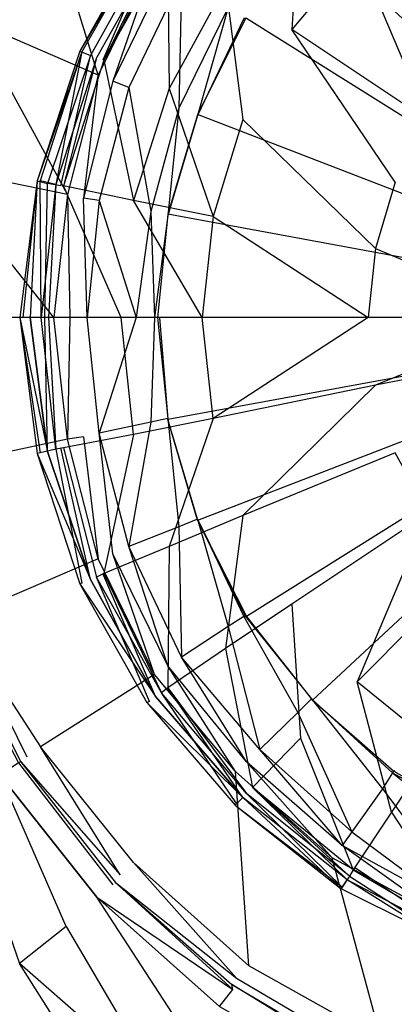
# Model space of a CAD drawing. Extents: x 0 to 1.6, y -1 to 0.
# Tile 6 of 18: x 0.7427 to 0.7732, y -0.5559 to -0.4758. Entities that reach past the tile are written whole.
import ezdxf

# ---------------------------------------------------------------- set-up
doc = ezdxf.new("R2010")
doc.units = 0
doc.layers.add('L0_ABLAUF_INF_0___REPLACEMTFORE', color=7, linetype='CONTINUOUS')
doc.layers.add('L1_WANNE_0_N_623245____REPLACEM', color=7, linetype='CONTINUOUS')

msp = doc.modelspace()

# ---------------------------------------------------------------- linework, layer by layer
at = {"layer": 'L0_ABLAUF_INF_0___REPLACEMTFORE', "color": 8}
for points, invisible_edges in [([(0.779588, -0.47975, 0.027162), (0.776588, -0.46515, 0.026207), (0.770188, -0.47035, 0.026313), (0.779588, -0.47975, 0.027162)], 14), ([(0.764888, -0.47665, 0.026313), (0.765588, -0.46575, 0.025676), (0.759488, -0.47305, 0.025676), (0.764888, -0.47665, 0.026313)], 13), ([(0.765588, -0.46575, 0.025676), (0.764888, -0.47665, 0.026313), (0.770188, -0.47035, 0.026313), (0.765588, -0.46575, 0.025676)], 14), ([(0.753089, -0.46875, 0.023024), (0.753788, -0.46925, 0.021751), (0.747636, -0.478393, 0.023024), (0.753089, -0.46875, 0.023024)], 14), ([(0.753089, -0.46875, 0.023024), (0.747636, -0.478393, 0.023024), (0.753288, -0.46885, 0.024297), (0.753089, -0.46875, 0.023024)], 14), ([(0.753288, -0.46885, 0.024297), (0.747636, -0.478393, 0.023024), (0.747788, -0.47845, 0.024297), (0.753288, -0.46885, 0.024297)], 14), ([(0.753288, -0.46885, 0.024297), (0.747788, -0.47845, 0.024297), (0.748988, -0.47895, 0.02504), (0.753288, -0.46885, 0.024297)], 14), ([(0.754288, -0.46955, 0.02504), (0.753288, -0.46885, 0.024297), (0.748988, -0.47895, 0.02504), (0.754288, -0.46955, 0.02504)], 14), ([(0.753788, -0.46925, 0.021751), (0.748488, -0.47875, 0.021751), (0.747636, -0.478393, 0.023024), (0.753788, -0.46925, 0.021751)], 14), ([(0.753788, -0.46925, 0.021751), (0.749488, -0.47915, 0.021963), (0.748488, -0.47875, 0.021751), (0.753788, -0.46925, 0.021751)], 14), ([(0.749588, -0.47915, 0.025146), (0.754288, -0.46955, 0.02504), (0.748988, -0.47895, 0.02504), (0.749588, -0.47915, 0.025146)], 13), ([(0.754788, -0.46995, 0.021963), (0.749488, -0.47915, 0.021963), (0.753788, -0.46925, 0.021751), (0.754788, -0.46995, 0.021963)], 14), ([(0.754288, -0.46955, 0.02504), (0.749588, -0.47915, 0.025146), (0.754788, -0.46985, 0.025146), (0.754288, -0.46955, 0.02504)], 14), ([(0.754888, -0.48145, 0.025676), (0.754788, -0.46985, 0.025146), (0.749588, -0.47915, 0.025146), (0.754888, -0.48145, 0.025676)], 13), ([(0.754788, -0.46985, 0.025146), (0.754888, -0.48145, 0.025676), (0.759488, -0.47305, 0.025676), (0.754788, -0.46985, 0.025146)], 14), ([(0.775988, -0.48405, 0.027162), (0.770188, -0.47035, 0.026313), (0.764888, -0.47665, 0.026313), (0.775988, -0.48405, 0.027162)], 13), ([(0.770188, -0.47035, 0.026313), (0.775988, -0.48405, 0.027162), (0.779588, -0.47975, 0.027162), (0.770188, -0.47035, 0.026313)], 14), ([(0.760888, -0.48395, 0.026313), (0.759488, -0.47305, 0.025676), (0.754888, -0.48145, 0.025676), (0.760888, -0.48395, 0.026313)], 13), ([(0.759488, -0.47305, 0.025676), (0.760888, -0.48395, 0.026313), (0.764888, -0.47665, 0.026313), (0.759488, -0.47305, 0.025676)], 14), ([(0.773288, -0.48905, 0.027268), (0.764888, -0.47665, 0.026313), (0.760888, -0.48395, 0.026313), (0.773288, -0.48905, 0.027268)], 14), ([(0.775988, -0.48405, 0.027162), (0.764888, -0.47665, 0.026313), (0.773288, -0.48905, 0.027268), (0.775988, -0.48405, 0.027162)], 14), ([(0.747636, -0.478393, 0.023024), (0.748488, -0.47875, 0.021751), (0.744153, -0.488944, 0.023024), (0.747636, -0.478393, 0.023024)], 14), ([(0.747636, -0.478393, 0.023024), (0.744153, -0.488944, 0.023024), (0.747788, -0.47845, 0.024297), (0.747636, -0.478393, 0.023024)], 14), ([(0.747788, -0.47845, 0.024297), (0.744153, -0.488944, 0.023024), (0.744388, -0.48895, 0.024297), (0.747788, -0.47845, 0.024297)], 14), ([(0.745688, -0.48925, 0.02504), (0.747788, -0.47845, 0.024297), (0.744388, -0.48895, 0.024297), (0.745688, -0.48925, 0.02504)], 13), ([(0.747788, -0.47845, 0.024297), (0.745688, -0.48925, 0.02504), (0.748988, -0.47895, 0.02504), (0.747788, -0.47845, 0.024297)], 14), ([(0.748488, -0.47875, 0.021751), (0.744988, -0.48915, 0.021751), (0.744153, -0.488944, 0.023024), (0.748488, -0.47875, 0.021751)], 14), ([(0.748488, -0.47875, 0.021751), (0.746088, -0.48935, 0.021963), (0.744988, -0.48915, 0.021751), (0.748488, -0.47875, 0.021751)], 13), ([(0.746288, -0.48935, 0.025146), (0.748988, -0.47895, 0.02504), (0.745688, -0.48925, 0.02504), (0.746288, -0.48935, 0.025146)], 13), ([(0.746088, -0.48935, 0.021963), (0.748488, -0.47875, 0.021751), (0.749488, -0.47915, 0.021963), (0.746088, -0.48935, 0.021963)], 14), ([(0.748988, -0.47895, 0.02504), (0.746288, -0.48935, 0.025146), (0.749588, -0.47915, 0.025146), (0.748988, -0.47895, 0.02504)], 14), ([(0.751988, -0.49055, 0.025676), (0.749588, -0.47915, 0.025146), (0.746288, -0.48935, 0.025146), (0.751988, -0.49055, 0.025676)], 13), ([(0.749588, -0.47915, 0.025146), (0.751988, -0.49055, 0.025676), (0.754888, -0.48145, 0.025676), (0.749588, -0.47915, 0.025146)], 14), ([(0.758488, -0.49185, 0.026313), (0.754888, -0.48145, 0.025676), (0.751988, -0.49055, 0.025676), (0.758488, -0.49185, 0.026313)], 13), ([(0.754888, -0.48145, 0.025676), (0.758488, -0.49185, 0.026313), (0.760888, -0.48395, 0.026313), (0.754888, -0.48145, 0.025676)], 14), ([(0.771688, -0.49445, 0.027268), (0.760888, -0.48395, 0.026313), (0.758488, -0.49185, 0.026313), (0.771688, -0.49445, 0.027268)], 13), ([(0.760888, -0.48395, 0.026313), (0.771688, -0.49445, 0.027268), (0.773288, -0.48905, 0.027268), (0.760888, -0.48395, 0.026313)], 14), ([(0.744153, -0.488944, 0.023024), (0.743588, -0.50005, 0.021751), (0.742739, -0.50005, 0.023078), (0.744153, -0.488944, 0.023024)], 14), ([(0.742988, -0.50005, 0.024403), (0.744153, -0.488944, 0.023024), (0.742739, -0.50005, 0.023078), (0.742988, -0.50005, 0.024403)], 13), ([(0.744153, -0.488944, 0.023024), (0.742988, -0.50005, 0.024403), (0.744388, -0.48895, 0.024297), (0.744153, -0.488944, 0.023024)], 14), ([(0.744488, -0.50005, 0.02504), (0.744388, -0.48895, 0.024297), (0.742988, -0.50005, 0.024403), (0.744488, -0.50005, 0.02504)], 14), ([(0.744153, -0.488944, 0.023024), (0.744988, -0.48915, 0.021751), (0.743588, -0.50005, 0.021751), (0.744153, -0.488944, 0.023024)], 14), ([(0.744988, -0.48915, 0.021751), (0.744788, -0.50005, 0.021963), (0.743588, -0.50005, 0.021751), (0.744988, -0.48915, 0.021751)], 13), ([(0.745688, -0.48925, 0.02504), (0.744388, -0.48895, 0.024297), (0.744488, -0.50005, 0.02504), (0.745688, -0.48925, 0.02504)], 14), ([(0.745088, -0.50005, 0.025146), (0.745688, -0.48925, 0.02504), (0.744488, -0.50005, 0.02504), (0.745088, -0.50005, 0.025146)], 13), ([(0.744788, -0.50005, 0.021963), (0.744988, -0.48915, 0.021751), (0.746088, -0.48935, 0.021963), (0.744788, -0.50005, 0.021963)], 14), ([(0.745688, -0.48925, 0.02504), (0.745088, -0.50005, 0.025146), (0.746288, -0.48935, 0.025146), (0.745688, -0.48925, 0.02504)], 14), ([(0.750988, -0.50005, 0.025782), (0.746288, -0.48935, 0.025146), (0.745088, -0.50005, 0.025146), (0.750988, -0.50005, 0.025782)], 14), ([(0.751988, -0.49055, 0.025676), (0.746288, -0.48935, 0.025146), (0.750988, -0.50005, 0.025782), (0.751988, -0.49055, 0.025676)], 14), ([(0.785389, -0.49715, 0.027798), (0.773288, -0.48905, 0.027268), (0.771688, -0.49445, 0.027268), (0.785389, -0.49715, 0.027798)], 13), ([(0.757588, -0.50005, 0.026313), (0.751988, -0.49055, 0.025676), (0.750988, -0.50005, 0.025782), (0.757588, -0.50005, 0.026313)], 14), ([(0.758488, -0.49185, 0.026313), (0.751988, -0.49055, 0.025676), (0.757588, -0.50005, 0.026313), (0.758488, -0.49185, 0.026313)], 14), ([(0.771088, -0.50005, 0.027268), (0.758488, -0.49185, 0.026313), (0.757588, -0.50005, 0.026313), (0.771088, -0.50005, 0.027268)], 13), ([(0.758488, -0.49185, 0.026313), (0.771088, -0.50005, 0.027268), (0.771688, -0.49445, 0.027268), (0.758488, -0.49185, 0.026313)], 14), ([(0.785189, -0.50005, 0.027798), (0.771688, -0.49445, 0.027268), (0.771088, -0.50005, 0.027268), (0.785189, -0.50005, 0.027798)], 13), ([(0.771688, -0.49445, 0.027268), (0.785189, -0.50005, 0.027798), (0.785389, -0.49715, 0.027798), (0.771688, -0.49445, 0.027268)], 14), ([(0.742739, -0.50005, 0.023078), (0.744988, -0.51095, 0.021751), (0.744153, -0.511106, 0.023024), (0.742739, -0.50005, 0.023078)], 14), ([(0.743588, -0.50005, 0.021751), (0.744988, -0.51095, 0.021751), (0.742739, -0.50005, 0.023078), (0.743588, -0.50005, 0.021751)], 14), ([(0.744388, -0.51105, 0.024297), (0.742739, -0.50005, 0.023078), (0.744153, -0.511106, 0.023024), (0.744388, -0.51105, 0.024297)], 13), ([(0.742739, -0.50005, 0.023078), (0.744388, -0.51105, 0.024297), (0.742988, -0.50005, 0.024403), (0.742739, -0.50005, 0.023078)], 14), ([(0.744488, -0.50005, 0.02504), (0.742988, -0.50005, 0.024403), (0.744388, -0.51105, 0.024297), (0.744488, -0.50005, 0.02504)], 14), ([(0.744788, -0.50005, 0.021963), (0.744988, -0.51095, 0.021751), (0.743588, -0.50005, 0.021751), (0.744788, -0.50005, 0.021963)], 13), ([(0.745688, -0.51075, 0.02504), (0.744488, -0.50005, 0.02504), (0.744388, -0.51105, 0.024297), (0.745688, -0.51075, 0.02504)], 14), ([(0.745688, -0.51075, 0.02504), (0.745088, -0.50005, 0.025146), (0.744488, -0.50005, 0.02504), (0.745688, -0.51075, 0.02504)], 13), ([(0.744988, -0.51095, 0.021751), (0.744788, -0.50005, 0.021963), (0.746088, -0.51065, 0.021963), (0.744988, -0.51095, 0.021751)], 14), ([(0.750988, -0.50005, 0.025782), (0.745088, -0.50005, 0.025146), (0.746288, -0.51065, 0.025146), (0.750988, -0.50005, 0.025782)], 14), ([(0.745088, -0.50005, 0.025146), (0.745688, -0.51075, 0.02504), (0.746288, -0.51065, 0.025146), (0.745088, -0.50005, 0.025146)], 14), ([(0.751988, -0.50955, 0.025676), (0.750988, -0.50005, 0.025782), (0.746288, -0.51065, 0.025146), (0.751988, -0.50955, 0.025676)], 14), ([(0.757588, -0.50005, 0.026313), (0.750988, -0.50005, 0.025782), (0.751988, -0.50955, 0.025676), (0.757588, -0.50005, 0.026313)], 14), ([(0.758488, -0.50825, 0.026313), (0.757588, -0.50005, 0.026313), (0.751988, -0.50955, 0.025676), (0.758488, -0.50825, 0.026313)], 14), ([(0.758488, -0.50825, 0.026313), (0.771088, -0.50005, 0.027268), (0.757588, -0.50005, 0.026313), (0.758488, -0.50825, 0.026313)], 13), ([(0.771088, -0.50005, 0.027268), (0.758488, -0.50825, 0.026313), (0.771688, -0.50555, 0.027268), (0.771088, -0.50005, 0.027268)], 14), ([(0.771688, -0.50555, 0.027268), (0.785189, -0.50005, 0.027798), (0.771088, -0.50005, 0.027268), (0.771688, -0.50555, 0.027268)], 13), ([(0.785189, -0.50005, 0.027798), (0.771688, -0.50555, 0.027268), (0.785389, -0.50285, 0.027798), (0.785189, -0.50005, 0.027798)], 14), ([(0.773288, -0.51105, 0.027268), (0.785389, -0.50285, 0.027798), (0.771688, -0.50555, 0.027268), (0.773288, -0.51105, 0.027268)], 13), ([(0.760888, -0.51615, 0.026313), (0.771688, -0.50555, 0.027268), (0.758488, -0.50825, 0.026313), (0.760888, -0.51615, 0.026313)], 13), ([(0.771688, -0.50555, 0.027268), (0.760888, -0.51615, 0.026313), (0.773288, -0.51105, 0.027268), (0.771688, -0.50555, 0.027268)], 14), ([(0.754888, -0.51865, 0.025676), (0.758488, -0.50825, 0.026313), (0.751988, -0.50955, 0.025676), (0.754888, -0.51865, 0.025676)], 13), ([(0.758488, -0.50825, 0.026313), (0.754888, -0.51865, 0.025676), (0.760888, -0.51615, 0.026313), (0.758488, -0.50825, 0.026313)], 14), ([(0.749588, -0.52085, 0.025146), (0.751988, -0.50955, 0.025676), (0.746288, -0.51065, 0.025146), (0.749588, -0.52085, 0.025146)], 13), ([(0.751988, -0.50955, 0.025676), (0.749588, -0.52085, 0.025146), (0.754888, -0.51865, 0.025676), (0.751988, -0.50955, 0.025676)], 14), ([(0.744988, -0.51095, 0.021751), (0.748488, -0.52135, 0.021751), (0.744153, -0.511106, 0.023024), (0.744988, -0.51095, 0.021751)], 14), ([(0.744388, -0.51105, 0.024297), (0.744153, -0.511106, 0.023024), (0.747788, -0.52165, 0.024297), (0.744388, -0.51105, 0.024297)], 14), ([(0.744153, -0.511106, 0.023024), (0.748488, -0.52135, 0.021751), (0.747636, -0.521708, 0.023024), (0.744153, -0.511106, 0.023024)], 14), ([(0.744153, -0.511106, 0.023024), (0.747636, -0.521708, 0.023024), (0.747788, -0.52165, 0.024297), (0.744153, -0.511106, 0.023024)], 14), ([(0.747788, -0.52165, 0.024297), (0.745688, -0.51075, 0.02504), (0.744388, -0.51105, 0.024297), (0.747788, -0.52165, 0.024297)], 13), ([(0.746088, -0.51065, 0.021963), (0.748488, -0.52135, 0.021751), (0.744988, -0.51095, 0.021751), (0.746088, -0.51065, 0.021963)], 13), ([(0.748988, -0.52115, 0.02504), (0.746288, -0.51065, 0.025146), (0.745688, -0.51075, 0.02504), (0.748988, -0.52115, 0.02504)], 13), ([(0.745688, -0.51075, 0.02504), (0.747788, -0.52165, 0.024297), (0.748988, -0.52115, 0.02504), (0.745688, -0.51075, 0.02504)], 14), ([(0.748488, -0.52135, 0.021751), (0.746088, -0.51065, 0.021963), (0.749488, -0.52085, 0.021963), (0.748488, -0.52135, 0.021751)], 14), ([(0.746288, -0.51065, 0.025146), (0.748988, -0.52115, 0.02504), (0.749588, -0.52085, 0.025146), (0.746288, -0.51065, 0.025146)], 14), ([(0.773288, -0.51105, 0.027268), (0.760888, -0.51615, 0.026313), (0.764888, -0.52335, 0.026313), (0.773288, -0.51105, 0.027268)], 14), ([(0.775988, -0.51595, 0.027162), (0.773288, -0.51105, 0.027268), (0.764888, -0.52335, 0.026313), (0.775988, -0.51595, 0.027162)], 14), ([(0.770188, -0.52965, 0.026313), (0.775988, -0.51595, 0.027162), (0.764888, -0.52335, 0.026313), (0.770188, -0.52965, 0.026313)], 13), ([(0.775988, -0.51595, 0.027162), (0.770188, -0.52965, 0.026313), (0.779588, -0.52025, 0.027162), (0.775988, -0.51595, 0.027162)], 14), ([(0.759488, -0.52695, 0.025676), (0.760888, -0.51615, 0.026313), (0.754888, -0.51865, 0.025676), (0.759488, -0.52695, 0.025676)], 13), ([(0.760888, -0.51615, 0.026313), (0.759488, -0.52695, 0.025676), (0.764888, -0.52335, 0.026313), (0.760888, -0.51615, 0.026313)], 14), ([(0.754788, -0.53015, 0.025146), (0.754888, -0.51865, 0.025676), (0.749588, -0.52085, 0.025146), (0.754788, -0.53015, 0.025146)], 13), ([(0.754888, -0.51865, 0.025676), (0.754788, -0.53015, 0.025146), (0.759488, -0.52695, 0.025676), (0.754888, -0.51865, 0.025676)], 14), ([(0.749488, -0.52085, 0.021963), (0.753788, -0.53085, 0.021751), (0.748488, -0.52135, 0.021751), (0.749488, -0.52085, 0.021963)], 13), ([(0.754288, -0.53055, 0.02504), (0.749588, -0.52085, 0.025146), (0.748988, -0.52115, 0.02504), (0.754288, -0.53055, 0.02504)], 13), ([(0.753788, -0.53085, 0.021751), (0.749488, -0.52085, 0.021963), (0.754788, -0.53015, 0.021963), (0.753788, -0.53085, 0.021751)], 14), ([(0.749588, -0.52085, 0.025146), (0.754288, -0.53055, 0.02504), (0.754788, -0.53015, 0.025146), (0.749588, -0.52085, 0.025146)], 14), ([(0.779588, -0.52025, 0.027162), (0.770188, -0.52965, 0.026313), (0.776588, -0.53485, 0.026207), (0.779588, -0.52025, 0.027162)], 14), ([(0.748488, -0.52135, 0.021751), (0.753788, -0.53085, 0.021751), (0.747636, -0.521708, 0.023024), (0.748488, -0.52135, 0.021751)], 14), ([(0.747788, -0.52165, 0.024297), (0.747636, -0.521708, 0.023024), (0.753288, -0.53125, 0.024297), (0.747788, -0.52165, 0.024297)], 14), ([(0.747636, -0.521708, 0.023024), (0.753788, -0.53085, 0.021751), (0.753089, -0.53135, 0.023024), (0.747636, -0.521708, 0.023024)], 14), ([(0.747636, -0.521708, 0.023024), (0.753089, -0.53135, 0.023024), (0.753288, -0.53125, 0.024297), (0.747636, -0.521708, 0.023024)], 14), ([(0.753288, -0.53125, 0.024297), (0.748988, -0.52115, 0.02504), (0.747788, -0.52165, 0.024297), (0.753288, -0.53125, 0.024297)], 14), ([(0.754288, -0.53055, 0.02504), (0.748988, -0.52115, 0.02504), (0.753288, -0.53125, 0.024297), (0.754288, -0.53055, 0.02504)], 14), ([(0.765588, -0.53425, 0.025676), (0.764888, -0.52335, 0.026313), (0.759488, -0.52695, 0.025676), (0.765588, -0.53425, 0.025676)], 13), ([(0.764888, -0.52335, 0.026313), (0.765588, -0.53425, 0.025676), (0.770188, -0.52965, 0.026313), (0.764888, -0.52335, 0.026313)], 14), ([(0.761688, -0.53825, 0.025146), (0.759488, -0.52695, 0.025676), (0.754788, -0.53015, 0.025146), (0.761688, -0.53825, 0.025146)], 13), ([(0.759488, -0.52695, 0.025676), (0.761688, -0.53825, 0.025146), (0.765588, -0.53425, 0.025676), (0.759488, -0.52695, 0.025676)], 14), ([(0.772988, -0.54025, 0.025676), (0.770188, -0.52965, 0.026313), (0.765588, -0.53425, 0.025676), (0.772988, -0.54025, 0.025676)], 14), ([(0.776588, -0.53485, 0.026207), (0.770188, -0.52965, 0.026313), (0.772988, -0.54025, 0.025676), (0.776588, -0.53485, 0.026207)], 14), ([(0.754788, -0.53015, 0.021963), (0.760888, -0.53905, 0.021751), (0.753788, -0.53085, 0.021751), (0.754788, -0.53015, 0.021963)], 13), ([(0.761188, -0.53875, 0.02504), (0.754788, -0.53015, 0.025146), (0.754288, -0.53055, 0.02504), (0.761188, -0.53875, 0.02504)], 13), ([(0.760888, -0.53905, 0.021751), (0.754788, -0.53015, 0.021963), (0.761688, -0.53825, 0.021963), (0.760888, -0.53905, 0.021751)], 14), ([(0.754788, -0.53015, 0.025146), (0.761188, -0.53875, 0.02504), (0.761688, -0.53825, 0.025146), (0.754788, -0.53015, 0.025146)], 14), ([(0.753788, -0.53085, 0.021751), (0.760888, -0.53905, 0.021751), (0.753089, -0.53135, 0.023024), (0.753788, -0.53085, 0.021751)], 14), ([(0.753288, -0.53125, 0.024297), (0.753089, -0.53135, 0.023024), (0.760388, -0.53955, 0.024297), (0.753288, -0.53125, 0.024297)], 14), ([(0.760388, -0.53955, 0.024297), (0.754288, -0.53055, 0.02504), (0.753288, -0.53125, 0.024297), (0.760388, -0.53955, 0.024297)], 14), ([(0.761188, -0.53875, 0.02504), (0.754288, -0.53055, 0.02504), (0.760388, -0.53955, 0.024297), (0.761188, -0.53875, 0.02504)], 14), ([(0.753089, -0.53135, 0.023024), (0.760888, -0.53905, 0.021751), (0.760258, -0.53968, 0.023024), (0.753089, -0.53135, 0.023024)], 14), ([(0.753089, -0.53135, 0.023024), (0.760258, -0.53968, 0.023024), (0.760388, -0.53955, 0.024297), (0.753089, -0.53135, 0.023024)], 14), ([(0.769888, -0.54495, 0.025146), (0.765588, -0.53425, 0.025676), (0.761688, -0.53825, 0.025146), (0.769888, -0.54495, 0.025146)], 13), ([(0.765588, -0.53425, 0.025676), (0.769888, -0.54495, 0.025146), (0.772988, -0.54025, 0.025676), (0.765588, -0.53425, 0.025676)], 14), ([(0.781388, -0.54465, 0.025676), (0.776588, -0.53485, 0.026207), (0.772988, -0.54025, 0.025676), (0.781388, -0.54465, 0.025676)], 13), ([(0.761688, -0.53825, 0.021963), (0.769388, -0.54575, 0.021751), (0.760888, -0.53905, 0.021751), (0.761688, -0.53825, 0.021963)], 13), ([(0.769588, -0.54545, 0.02504), (0.761688, -0.53825, 0.025146), (0.761188, -0.53875, 0.02504), (0.769588, -0.54545, 0.02504)], 14), ([(0.769388, -0.54575, 0.021751), (0.761688, -0.53825, 0.021963), (0.769988, -0.54475, 0.021963), (0.769388, -0.54575, 0.021751)], 14), ([(0.769888, -0.54495, 0.025146), (0.761688, -0.53825, 0.025146), (0.769588, -0.54545, 0.02504), (0.769888, -0.54495, 0.025146)], 14), ([(0.760258, -0.53968, 0.023024), (0.760888, -0.53905, 0.021751), (0.76889, -0.546495, 0.02297), (0.760258, -0.53968, 0.023024)], 14), ([(0.768988, -0.54635, 0.024191), (0.761188, -0.53875, 0.02504), (0.760388, -0.53955, 0.024297), (0.768988, -0.54635, 0.024191)], 14), ([(0.76889, -0.546495, 0.02297), (0.760888, -0.53905, 0.021751), (0.769388, -0.54575, 0.021751), (0.76889, -0.546495, 0.02297)], 14), ([(0.769588, -0.54545, 0.02504), (0.761188, -0.53875, 0.02504), (0.768988, -0.54635, 0.024191), (0.769588, -0.54545, 0.02504)], 14), ([(0.760258, -0.53968, 0.023024), (0.768988, -0.54635, 0.024191), (0.760388, -0.53955, 0.024297), (0.760258, -0.53968, 0.023024)], 14), ([(0.768988, -0.54635, 0.024191), (0.760258, -0.53968, 0.023024), (0.76889, -0.546495, 0.02297), (0.768988, -0.54635, 0.024191)], 13), ([(0.779288, -0.54985, 0.025146), (0.772988, -0.54025, 0.025676), (0.769888, -0.54495, 0.025146), (0.779288, -0.54985, 0.025146)], 13), ([(0.772988, -0.54025, 0.025676), (0.779288, -0.54985, 0.025146), (0.781388, -0.54465, 0.025676), (0.772988, -0.54025, 0.025676)], 14), ([(0.769988, -0.54475, 0.021963), (0.778888, -0.55075, 0.021751), (0.769388, -0.54575, 0.021751), (0.769988, -0.54475, 0.021963)], 13), ([(0.778888, -0.55075, 0.021751), (0.769988, -0.54475, 0.021963), (0.779388, -0.54965, 0.021963), (0.778888, -0.55075, 0.021751)], 14), ([(0.778688, -0.55135, 0.024191), (0.769588, -0.54545, 0.02504), (0.768988, -0.54635, 0.024191), (0.778688, -0.55135, 0.024191)], 13), ([(0.779088, -0.55035, 0.02504), (0.769888, -0.54495, 0.025146), (0.769588, -0.54545, 0.02504), (0.779088, -0.55035, 0.02504)], 13), ([(0.769588, -0.54545, 0.02504), (0.778688, -0.55135, 0.024191), (0.779088, -0.55035, 0.02504), (0.769588, -0.54545, 0.02504)], 14), ([(0.769888, -0.54495, 0.025146), (0.779088, -0.55035, 0.02504), (0.779288, -0.54985, 0.025146), (0.769888, -0.54495, 0.025146)], 14), ([(0.76889, -0.546495, 0.02297), (0.769388, -0.54575, 0.021751), (0.778584, -0.551544, 0.02297), (0.76889, -0.546495, 0.02297)], 14), ([(0.768988, -0.54635, 0.024191), (0.76889, -0.546495, 0.02297), (0.778688, -0.55135, 0.024191), (0.768988, -0.54635, 0.024191)], 14), ([(0.778688, -0.55135, 0.024191), (0.76889, -0.546495, 0.02297), (0.778584, -0.551544, 0.02297), (0.778688, -0.55135, 0.024191)], 14), ([(0.778584, -0.551544, 0.02297), (0.769388, -0.54575, 0.021751), (0.778888, -0.55075, 0.021751), (0.778584, -0.551544, 0.02297)], 14)]:
    msp.add_3dface(points, dxfattribs=dict(at, invisible_edges=invisible_edges))
at = {"layer": 'L1_WANNE_0_N_623245____REPLACEM', "color": 8}
for points, invisible_edges in [([(0.682167, -0.676368), (0.682159, -0.323679), (0.8, -0.287934), (0.682167, -0.676368)], 15), ([(0.682167, -0.676368), (0.8, -0.287934), (0.8, -0.712109), (0.682167, -0.676368)], 15), ([(0.8, -0.500031, 0.005836), (0.773264, -0.463146, 0.005836), (0.766577, -0.468947, 0.005836), (0.8, -0.500031, 0.005836)], 14), ([(0.744421, -0.465047, 0.016764), (0.737734, -0.475348, 0.018249), (0.738932, -0.475948, 0.016658), (0.744421, -0.465047, 0.016764)], 13), ([(0.749112, -0.480348, 0.008382), (0.744421, -0.465047, 0.016764), (0.738932, -0.475948, 0.016658), (0.749112, -0.480348, 0.008382)], 14), ([(0.753703, -0.471047, 0.008488), (0.744421, -0.465047, 0.016764), (0.749112, -0.480348, 0.008382), (0.753703, -0.471047, 0.008488)], 14), ([(0.8, -0.500031, 0.005836), (0.766577, -0.468947, 0.005836), (0.761188, -0.475748, 0.005836), (0.8, -0.500031, 0.005836)], 14), ([(0.750309, -0.480848, 0.007745), (0.753703, -0.471047, 0.008488), (0.749112, -0.480348, 0.008382), (0.750309, -0.480848, 0.007745)], 13), ([(0.753703, -0.471047, 0.008488), (0.750309, -0.480848, 0.007745), (0.7548, -0.471647, 0.007851), (0.753703, -0.471047, 0.008488)], 14), ([(0.7548, -0.471647, 0.007851), (0.750309, -0.480848, 0.007745), (0.751607, -0.481348, 0.007427), (0.7548, -0.471647, 0.007851)], 14), ([(0.755898, -0.472447, 0.007427), (0.7548, -0.471647, 0.007851), (0.751607, -0.481348, 0.007427), (0.755898, -0.472447, 0.007427)], 14), ([(0.755699, -0.483048, 0.007427), (0.755898, -0.472447, 0.007427), (0.751607, -0.481348, 0.007427), (0.755699, -0.483048, 0.007427)], 13), ([(0.755898, -0.472447, 0.007427), (0.755699, -0.483048, 0.007427), (0.759691, -0.474847, 0.007427), (0.755898, -0.472447, 0.007427)], 14), ([(0.757196, -0.483648, 0.007427), (0.759691, -0.474847, 0.007427), (0.755699, -0.483048, 0.007427), (0.757196, -0.483648, 0.007427)], 13), ([(0.759691, -0.474847, 0.007427), (0.757196, -0.483648, 0.007427), (0.760988, -0.475748, 0.007427), (0.759691, -0.474847, 0.007427)], 14), ([(0.746617, -0.490049, 0.008276), (0.738932, -0.475948, 0.016658), (0.735838, -0.487849, 0.016446), (0.746617, -0.490049, 0.008276)], 14), ([(0.749112, -0.480348, 0.008382), (0.738932, -0.475948, 0.016658), (0.746617, -0.490049, 0.008276), (0.749112, -0.480348, 0.008382)], 14), ([(0.760988, -0.475748, 0.007427), (0.757196, -0.483648, 0.007427), (0.757196, -0.483586, 0.006434), (0.760988, -0.475748, 0.007427)], 14), ([(0.761113, -0.475748, 0.006434), (0.760988, -0.475748, 0.007427), (0.757196, -0.483586, 0.006434), (0.761113, -0.475748, 0.006434)], 14), ([(0.761113, -0.475748, 0.006434), (0.757196, -0.483586, 0.006434), (0.757196, -0.483548, 0.005836), (0.761113, -0.475748, 0.006434)], 14), ([(0.761188, -0.475748, 0.005836), (0.761113, -0.475748, 0.006434), (0.757196, -0.483548, 0.005836), (0.761188, -0.475748, 0.005836)], 14), ([(0.8, -0.500031, 0.005836), (0.761188, -0.475748, 0.005836), (0.757196, -0.483548, 0.005836), (0.8, -0.500031, 0.005836)], 14), ([(0.747914, -0.490349, 0.007639), (0.749112, -0.480348, 0.008382), (0.746617, -0.490049, 0.008276), (0.747914, -0.490349, 0.007639)], 13), ([(0.749112, -0.480348, 0.008382), (0.747914, -0.490349, 0.007639), (0.750309, -0.480848, 0.007745), (0.749112, -0.480348, 0.008382)], 14), ([(0.750309, -0.480848, 0.007745), (0.747914, -0.490349, 0.007639), (0.749212, -0.490549, 0.007427), (0.750309, -0.480848, 0.007745)], 14), ([(0.751607, -0.481348, 0.007427), (0.750309, -0.480848, 0.007745), (0.749212, -0.490549, 0.007427), (0.751607, -0.481348, 0.007427)], 14), ([(0.753403, -0.491449, 0.007427), (0.751607, -0.481348, 0.007427), (0.749212, -0.490549, 0.007427), (0.753403, -0.491449, 0.007427)], 13), ([(0.751607, -0.481348, 0.007427), (0.753403, -0.491449, 0.007427), (0.755699, -0.483048, 0.007427), (0.751607, -0.481348, 0.007427)], 14), ([(0.7548, -0.491749, 0.007427), (0.755699, -0.483048, 0.007427), (0.753403, -0.491449, 0.007427), (0.7548, -0.491749, 0.007427)], 13), ([(0.755699, -0.483048, 0.007427), (0.7548, -0.491749, 0.007427), (0.757196, -0.483648, 0.007427), (0.755699, -0.483048, 0.007427)], 14), ([(0.757196, -0.483586, 0.006434), (0.7548, -0.491649, 0.005836), (0.757196, -0.483548, 0.005836), (0.757196, -0.483586, 0.006434)], 14), ([(0.8, -0.500031, 0.005836), (0.757196, -0.483548, 0.005836), (0.7548, -0.491649, 0.005836), (0.8, -0.500031, 0.005836)], 14), ([(0.7548, -0.491649, 0.005836), (0.757196, -0.483586, 0.006434), (0.7548, -0.491687, 0.006434), (0.7548, -0.491649, 0.005836)], 13), ([(0.757196, -0.483648, 0.007427), (0.7548, -0.491687, 0.006434), (0.757196, -0.483586, 0.006434), (0.757196, -0.483648, 0.007427)], 14), ([(0.7548, -0.491687, 0.006434), (0.757196, -0.483648, 0.007427), (0.7548, -0.491749, 0.007427), (0.7548, -0.491687, 0.006434)], 13), ([(0.745519, -0.50005, 0.008382), (0.735838, -0.487849, 0.016446), (0.734441, -0.50005, 0.016552), (0.745519, -0.50005, 0.008382)], 14), ([(0.746617, -0.490049, 0.008276), (0.735838, -0.487849, 0.016446), (0.745519, -0.50005, 0.008382), (0.746617, -0.490049, 0.008276)], 14), ([(0.746816, -0.50005, 0.007745), (0.746617, -0.490049, 0.008276), (0.745519, -0.50005, 0.008382), (0.746816, -0.50005, 0.007745)], 13), ([(0.746617, -0.490049, 0.008276), (0.746816, -0.50005, 0.007745), (0.747914, -0.490349, 0.007639), (0.746617, -0.490049, 0.008276)], 14), ([(0.748214, -0.50005, 0.007427), (0.747914, -0.490349, 0.007639), (0.746816, -0.50005, 0.007745), (0.748214, -0.50005, 0.007427)], 14), ([(0.749212, -0.490549, 0.007427), (0.747914, -0.490349, 0.007639), (0.748214, -0.50005, 0.007427), (0.749212, -0.490549, 0.007427)], 14), ([(0.752206, -0.50005, 0.007427), (0.749212, -0.490549, 0.007427), (0.748214, -0.50005, 0.007427), (0.752206, -0.50005, 0.007427)], 13), ([(0.749212, -0.490549, 0.007427), (0.752206, -0.50005, 0.007427), (0.753403, -0.491449, 0.007427), (0.749212, -0.490549, 0.007427)], 14), ([(0.753703, -0.50005, 0.007427), (0.753403, -0.491449, 0.007427), (0.752206, -0.50005, 0.007427), (0.753703, -0.50005, 0.007427)], 13), ([(0.753403, -0.491449, 0.007427), (0.753703, -0.50005, 0.007427), (0.7548, -0.491749, 0.007427), (0.753403, -0.491449, 0.007427)], 14), ([(0.7548, -0.491749, 0.007427), (0.753703, -0.50005, 0.007427), (0.753952, -0.50005, 0.006434), (0.7548, -0.491749, 0.007427)], 14), ([(0.7548, -0.491687, 0.006434), (0.7548, -0.491749, 0.007427), (0.753952, -0.50005, 0.006434), (0.7548, -0.491687, 0.006434)], 14), ([(0.7548, -0.491687, 0.006434), (0.753952, -0.50005, 0.006434), (0.754102, -0.50005, 0.005836), (0.7548, -0.491687, 0.006434)], 14), ([(0.7548, -0.491649, 0.005836), (0.7548, -0.491687, 0.006434), (0.754102, -0.50005, 0.005836), (0.7548, -0.491649, 0.005836)], 14), ([(0.8, -0.500031, 0.005836), (0.7548, -0.491649, 0.005836), (0.754102, -0.50005, 0.005836), (0.8, -0.500031, 0.005836)], 14), ([(0.745519, -0.50005, 0.008382), (0.734441, -0.50005, 0.016552), (0.735838, -0.512251, 0.016446), (0.745519, -0.50005, 0.008382)], 14), ([(0.746617, -0.509951, 0.008276), (0.745519, -0.50005, 0.008382), (0.735838, -0.512251, 0.016446), (0.746617, -0.509951, 0.008276)], 14), ([(0.746617, -0.509951, 0.008276), (0.746816, -0.50005, 0.007745), (0.745519, -0.50005, 0.008382), (0.746617, -0.509951, 0.008276)], 13), ([(0.746816, -0.50005, 0.007745), (0.746617, -0.509951, 0.008276), (0.747914, -0.509751, 0.007639), (0.746816, -0.50005, 0.007745)], 14), ([(0.748214, -0.50005, 0.007427), (0.746816, -0.50005, 0.007745), (0.747914, -0.509751, 0.007639), (0.748214, -0.50005, 0.007427)], 14), ([(0.749212, -0.509451, 0.007427), (0.748214, -0.50005, 0.007427), (0.747914, -0.509751, 0.007639), (0.749212, -0.509451, 0.007427)], 14), ([(0.749212, -0.509451, 0.007427), (0.752206, -0.50005, 0.007427), (0.748214, -0.50005, 0.007427), (0.749212, -0.509451, 0.007427)], 13), ([(0.752206, -0.50005, 0.007427), (0.749212, -0.509451, 0.007427), (0.753403, -0.508551, 0.007427), (0.752206, -0.50005, 0.007427)], 14), ([(0.753403, -0.508551, 0.007427), (0.753703, -0.50005, 0.007427), (0.752206, -0.50005, 0.007427), (0.753403, -0.508551, 0.007427)], 13), ([(0.753703, -0.50005, 0.007427), (0.753403, -0.508551, 0.007427), (0.7548, -0.508251, 0.007427), (0.753703, -0.50005, 0.007427)], 14), ([(0.753952, -0.50005, 0.006434), (0.753703, -0.50005, 0.007427), (0.7548, -0.508251, 0.007427), (0.753952, -0.50005, 0.006434)], 14), ([(0.753952, -0.50005, 0.006434), (0.7548, -0.508251, 0.007427), (0.7548, -0.508313, 0.006434), (0.753952, -0.50005, 0.006434)], 14), ([(0.754102, -0.50005, 0.005836), (0.753952, -0.50005, 0.006434), (0.7548, -0.508313, 0.006434), (0.754102, -0.50005, 0.005836)], 14), ([(0.8, -0.500031, 0.005836), (0.754102, -0.50005, 0.005836), (0.7548, -0.508351, 0.005836), (0.8, -0.500031, 0.005836)], 14), ([(0.754102, -0.50005, 0.005836), (0.7548, -0.508313, 0.006434), (0.7548, -0.508351, 0.005836), (0.754102, -0.50005, 0.005836)], 14), ([(0.8, -0.500031, 0.005836), (0.7548, -0.508351, 0.005836), (0.757196, -0.516552, 0.005836), (0.8, -0.500031, 0.005836)], 14), ([(0.8, -0.500031, 0.005836), (0.757196, -0.516552, 0.005836), (0.761188, -0.524352, 0.005836), (0.8, -0.500031, 0.005836)], 14), ([(0.8, -0.500031, 0.005836), (0.761188, -0.524352, 0.005836), (0.766577, -0.531153, 0.005836), (0.8, -0.500031, 0.005836)], 14), ([(0.8, -0.500031, 0.005836), (0.766577, -0.531153, 0.005836), (0.773264, -0.536854, 0.005836), (0.8, -0.500031, 0.005836)], 14), ([(0.751607, -0.518652, 0.007427), (0.753403, -0.508551, 0.007427), (0.749212, -0.509451, 0.007427), (0.751607, -0.518652, 0.007427)], 13), ([(0.753403, -0.508551, 0.007427), (0.751607, -0.518652, 0.007427), (0.755699, -0.517052, 0.007427), (0.753403, -0.508551, 0.007427)], 14), ([(0.755699, -0.517052, 0.007427), (0.7548, -0.508251, 0.007427), (0.753403, -0.508551, 0.007427), (0.755699, -0.517052, 0.007427)], 13), ([(0.7548, -0.508251, 0.007427), (0.755699, -0.517052, 0.007427), (0.757196, -0.516452, 0.007427), (0.7548, -0.508251, 0.007427)], 14), ([(0.757196, -0.516452, 0.007427), (0.7548, -0.508313, 0.006434), (0.7548, -0.508251, 0.007427), (0.757196, -0.516452, 0.007427)], 14), ([(0.757196, -0.516514, 0.006434), (0.7548, -0.508351, 0.005836), (0.7548, -0.508313, 0.006434), (0.757196, -0.516514, 0.006434)], 14), ([(0.7548, -0.508313, 0.006434), (0.757196, -0.516452, 0.007427), (0.757196, -0.516514, 0.006434), (0.7548, -0.508313, 0.006434)], 13), ([(0.7548, -0.508351, 0.005836), (0.757196, -0.516514, 0.006434), (0.757196, -0.516552, 0.005836), (0.7548, -0.508351, 0.005836)], 13), ([(0.750309, -0.519252, 0.007745), (0.749212, -0.509451, 0.007427), (0.747914, -0.509751, 0.007639), (0.750309, -0.519252, 0.007745)], 14), ([(0.751607, -0.518652, 0.007427), (0.749212, -0.509451, 0.007427), (0.750309, -0.519252, 0.007745), (0.751607, -0.518652, 0.007427)], 14), ([(0.746617, -0.509951, 0.008276), (0.735838, -0.512251, 0.016446), (0.738932, -0.524052, 0.016658), (0.746617, -0.509951, 0.008276)], 14), ([(0.749112, -0.519652, 0.008382), (0.746617, -0.509951, 0.008276), (0.738932, -0.524052, 0.016658), (0.749112, -0.519652, 0.008382)], 14), ([(0.749112, -0.519652, 0.008382), (0.747914, -0.509751, 0.007639), (0.746617, -0.509951, 0.008276), (0.749112, -0.519652, 0.008382)], 13), ([(0.747914, -0.509751, 0.007639), (0.749112, -0.519652, 0.008382), (0.750309, -0.519252, 0.007745), (0.747914, -0.509751, 0.007639)], 14), ([(0.759691, -0.525153, 0.007427), (0.757196, -0.516452, 0.007427), (0.755699, -0.517052, 0.007427), (0.759691, -0.525153, 0.007427)], 13), ([(0.757196, -0.516452, 0.007427), (0.760988, -0.524352, 0.007427), (0.761113, -0.524352, 0.006434), (0.757196, -0.516452, 0.007427)], 14), ([(0.757196, -0.516452, 0.007427), (0.761113, -0.524352, 0.006434), (0.757196, -0.516514, 0.006434), (0.757196, -0.516452, 0.007427)], 14), ([(0.757196, -0.516452, 0.007427), (0.759691, -0.525153, 0.007427), (0.760988, -0.524352, 0.007427), (0.757196, -0.516452, 0.007427)], 14), ([(0.757196, -0.516514, 0.006434), (0.761113, -0.524352, 0.006434), (0.761188, -0.524352, 0.005836), (0.757196, -0.516514, 0.006434)], 14), ([(0.757196, -0.516514, 0.006434), (0.761188, -0.524352, 0.005836), (0.757196, -0.516552, 0.005836), (0.757196, -0.516514, 0.006434)], 14), ([(0.755898, -0.527653, 0.007427), (0.755699, -0.517052, 0.007427), (0.751607, -0.518652, 0.007427), (0.755898, -0.527653, 0.007427)], 13), ([(0.755699, -0.517052, 0.007427), (0.755898, -0.527653, 0.007427), (0.759691, -0.525153, 0.007427), (0.755699, -0.517052, 0.007427)], 14), ([(0.753703, -0.529053, 0.008488), (0.750309, -0.519252, 0.007745), (0.749112, -0.519652, 0.008382), (0.753703, -0.529053, 0.008488)], 14), ([(0.7548, -0.528353, 0.007851), (0.751607, -0.518652, 0.007427), (0.750309, -0.519252, 0.007745), (0.7548, -0.528353, 0.007851)], 14), ([(0.7548, -0.528353, 0.007851), (0.750309, -0.519252, 0.007745), (0.753703, -0.529053, 0.008488), (0.7548, -0.528353, 0.007851)], 14), ([(0.755898, -0.527653, 0.007427), (0.751607, -0.518652, 0.007427), (0.7548, -0.528353, 0.007851), (0.755898, -0.527653, 0.007427)], 14), ([(0.749112, -0.519652, 0.008382), (0.738932, -0.524052, 0.016658), (0.744421, -0.534953, 0.016764), (0.749112, -0.519652, 0.008382)], 14), ([(0.753703, -0.529053, 0.008488), (0.749112, -0.519652, 0.008382), (0.744421, -0.534953, 0.016764), (0.753703, -0.529053, 0.008488)], 14), ([(0.737734, -0.524652, 0.018249), (0.744421, -0.534953, 0.016764), (0.738932, -0.524052, 0.016658), (0.737734, -0.524652, 0.018249)], 14), ([(0.737734, -0.524652, 0.018249), (0.737135, -0.525053, 0.020265), (0.743323, -0.535754, 0.018355), (0.737734, -0.524652, 0.018249)], 14), ([(0.744421, -0.534953, 0.016764), (0.737734, -0.524652, 0.018249), (0.743323, -0.535754, 0.018355), (0.744421, -0.534953, 0.016764)], 13), ([(0.76538, -0.532153, 0.007427), (0.760988, -0.524352, 0.007427), (0.759691, -0.525153, 0.007427), (0.76538, -0.532153, 0.007427)], 13), ([(0.760988, -0.524352, 0.007427), (0.76538, -0.532153, 0.007427), (0.766477, -0.531053, 0.007427), (0.760988, -0.524352, 0.007427)], 14), ([(0.761113, -0.524352, 0.006434), (0.760988, -0.524352, 0.007427), (0.766477, -0.531053, 0.007427), (0.761113, -0.524352, 0.006434)], 14), ([(0.761188, -0.524352, 0.005836), (0.761113, -0.524352, 0.006434), (0.76654, -0.531116, 0.006434), (0.761188, -0.524352, 0.005836)], 14), ([(0.761113, -0.524352, 0.006434), (0.766477, -0.531053, 0.007427), (0.76654, -0.531116, 0.006434), (0.761113, -0.524352, 0.006434)], 14), ([(0.761188, -0.524352, 0.005836), (0.76654, -0.531116, 0.006434), (0.766577, -0.531153, 0.005836), (0.761188, -0.524352, 0.005836)], 14), ([(0.737135, -0.525053, 0.020265), (0.736836, -0.525153, 0.023448), (0.742824, -0.536154, 0.020371), (0.737135, -0.525053, 0.020265)], 14), ([(0.736836, -0.525153, 0.023448), (0.742625, -0.536254, 0.023554), (0.742824, -0.536154, 0.020371), (0.736836, -0.525153, 0.023448)], 14), ([(0.737135, -0.525053, 0.020265), (0.742824, -0.536154, 0.020371), (0.743323, -0.535754, 0.018355), (0.737135, -0.525053, 0.020265)], 14), ([(0.762286, -0.535154, 0.007427), (0.759691, -0.525153, 0.007427), (0.755898, -0.527653, 0.007427), (0.762286, -0.535154, 0.007427)], 13), ([(0.759691, -0.525153, 0.007427), (0.762286, -0.535154, 0.007427), (0.76538, -0.532153, 0.007427), (0.759691, -0.525153, 0.007427)], 14), ([(0.761188, -0.536154, 0.007745), (0.755898, -0.527653, 0.007427), (0.7548, -0.528353, 0.007851), (0.761188, -0.536154, 0.007745)], 14), ([(0.762286, -0.535154, 0.007427), (0.755898, -0.527653, 0.007427), (0.761188, -0.536154, 0.007745), (0.762286, -0.535154, 0.007427)], 14), ([(0.76029, -0.536954, 0.008382), (0.7548, -0.528353, 0.007851), (0.753703, -0.529053, 0.008488), (0.76029, -0.536954, 0.008382)], 14), ([(0.761188, -0.536154, 0.007745), (0.7548, -0.528353, 0.007851), (0.76029, -0.536954, 0.008382), (0.761188, -0.536154, 0.007745)], 14), ([(0.753703, -0.529053, 0.008488), (0.744421, -0.534953, 0.016764), (0.752006, -0.544354, 0.016658), (0.753703, -0.529053, 0.008488)], 14), ([(0.76029, -0.536954, 0.008382), (0.753703, -0.529053, 0.008488), (0.752006, -0.544354, 0.016658), (0.76029, -0.536954, 0.008382)], 14), ([(0.772266, -0.538354, 0.007427), (0.766477, -0.531053, 0.007427), (0.76538, -0.532153, 0.007427), (0.772266, -0.538354, 0.007427)], 13), ([(0.766477, -0.531053, 0.007427), (0.773064, -0.537054, 0.007427), (0.76654, -0.531116, 0.006434), (0.766477, -0.531053, 0.007427)], 14), ([(0.766477, -0.531053, 0.007427), (0.772266, -0.538354, 0.007427), (0.773064, -0.537054, 0.007427), (0.766477, -0.531053, 0.007427)], 14), ([(0.773064, -0.537054, 0.007427), (0.773189, -0.536929, 0.006434), (0.76654, -0.531116, 0.006434), (0.773064, -0.537054, 0.007427)], 14), ([(0.76654, -0.531116, 0.006434), (0.773189, -0.536929, 0.006434), (0.766577, -0.531153, 0.005836), (0.76654, -0.531116, 0.006434)], 14), ([(0.773189, -0.536929, 0.006434), (0.773264, -0.536854, 0.005836), (0.766577, -0.531153, 0.005836), (0.773189, -0.536929, 0.006434)], 14), ([(0.769771, -0.541854, 0.007427), (0.76538, -0.532153, 0.007427), (0.762286, -0.535154, 0.007427), (0.769771, -0.541854, 0.007427)], 13), ([(0.76538, -0.532153, 0.007427), (0.769771, -0.541854, 0.007427), (0.772266, -0.538354, 0.007427), (0.76538, -0.532153, 0.007427)], 14), ([(0.750908, -0.545355, 0.018249), (0.744421, -0.534953, 0.016764), (0.743323, -0.535754, 0.018355), (0.750908, -0.545355, 0.018249)], 14), ([(0.752006, -0.544354, 0.016658), (0.744421, -0.534953, 0.016764), (0.750908, -0.545355, 0.018249), (0.752006, -0.544354, 0.016658)], 14), ([(0.768972, -0.542954, 0.007745), (0.762286, -0.535154, 0.007427), (0.761188, -0.536154, 0.007745), (0.768972, -0.542954, 0.007745)], 14), ([(0.769771, -0.541854, 0.007427), (0.762286, -0.535154, 0.007427), (0.768972, -0.542954, 0.007745), (0.769771, -0.541854, 0.007427)], 14), ([(0.742824, -0.536154, 0.020371), (0.750908, -0.545355, 0.018249), (0.743323, -0.535754, 0.018355), (0.742824, -0.536154, 0.020371)], 14), ([(0.742625, -0.536254, 0.023554), (0.741128, -0.537254, 0.027162), (0.750309, -0.546155, 0.023554), (0.742625, -0.536254, 0.023554)], 14), ([(0.742824, -0.536154, 0.020371), (0.742625, -0.536254, 0.023554), (0.750509, -0.545955, 0.020477), (0.742824, -0.536154, 0.020371)], 14), ([(0.742625, -0.536254, 0.023554), (0.750309, -0.546155, 0.023554), (0.750509, -0.545955, 0.020477), (0.742625, -0.536254, 0.023554)], 14), ([(0.750908, -0.545355, 0.018249), (0.742824, -0.536154, 0.020371), (0.750509, -0.545955, 0.020477), (0.750908, -0.545355, 0.018249)], 13), ([(0.768174, -0.543954, 0.008488), (0.761188, -0.536154, 0.007745), (0.76029, -0.536954, 0.008382), (0.768174, -0.543954, 0.008488)], 14), ([(0.768972, -0.542954, 0.007745), (0.761188, -0.536154, 0.007745), (0.768174, -0.543954, 0.008488), (0.768972, -0.542954, 0.007745)], 14), ([(0.773064, -0.537054, 0.007427), (0.780749, -0.541254, 0.007427), (0.773189, -0.536929, 0.006434), (0.773064, -0.537054, 0.007427)], 14), ([(0.773189, -0.536929, 0.006434), (0.780811, -0.541192, 0.006434), (0.773264, -0.536854, 0.005836), (0.773189, -0.536929, 0.006434)], 14), ([(0.780749, -0.541254, 0.007427), (0.780811, -0.541192, 0.006434), (0.773189, -0.536929, 0.006434), (0.780749, -0.541254, 0.007427)], 14), ([(0.746517, -0.549555, 0.028329), (0.741128, -0.537254, 0.027162), (0.738034, -0.539154, 0.028329), (0.746517, -0.549555, 0.028329)], 14), ([(0.741128, -0.537254, 0.027162), (0.749012, -0.547155, 0.027056), (0.750309, -0.546155, 0.023554), (0.741128, -0.537254, 0.027162)], 14), ([(0.749012, -0.547155, 0.027056), (0.741128, -0.537254, 0.027162), (0.746517, -0.549555, 0.028329), (0.749012, -0.547155, 0.027056)], 14), ([(0.761387, -0.552755, 0.016658), (0.76029, -0.536954, 0.008382), (0.752006, -0.544354, 0.016658), (0.761387, -0.552755, 0.016658)], 14), ([(0.768174, -0.543954, 0.008488), (0.76029, -0.536954, 0.008382), (0.761387, -0.552755, 0.016658), (0.768174, -0.543954, 0.008488)], 14), ([(0.78015, -0.542654, 0.007427), (0.773064, -0.537054, 0.007427), (0.772266, -0.538354, 0.007427), (0.78015, -0.542654, 0.007427)], 13), ([(0.773064, -0.537054, 0.007427), (0.78015, -0.542654, 0.007427), (0.780749, -0.541254, 0.007427), (0.773064, -0.537054, 0.007427)], 14), ([(0.778454, -0.546655, 0.007427), (0.772266, -0.538354, 0.007427), (0.769771, -0.541854, 0.007427), (0.778454, -0.546655, 0.007427)], 13), ([(0.772266, -0.538354, 0.007427), (0.778454, -0.546655, 0.007427), (0.78015, -0.542654, 0.007427), (0.772266, -0.538354, 0.007427)], 14), ([(0.738034, -0.539154, 0.028329), (0.742724, -0.552555, 0.028435), (0.746517, -0.549555, 0.028329), (0.738034, -0.539154, 0.028329)], 14), ([(0.777855, -0.547855, 0.007745), (0.769771, -0.541854, 0.007427), (0.768972, -0.542954, 0.007745), (0.777855, -0.547855, 0.007745)], 13), ([(0.769771, -0.541854, 0.007427), (0.777855, -0.547855, 0.007745), (0.778454, -0.546655, 0.007427), (0.769771, -0.541854, 0.007427)], 14), ([(0.777356, -0.548955, 0.008382), (0.768972, -0.542954, 0.007745), (0.768174, -0.543954, 0.008488), (0.777356, -0.548955, 0.008382)], 14), ([(0.777855, -0.547855, 0.007745), (0.768972, -0.542954, 0.007745), (0.777356, -0.548955, 0.008382), (0.777855, -0.547855, 0.007745)], 14), ([(0.772166, -0.558756, 0.016552), (0.768174, -0.543954, 0.008488), (0.761387, -0.552755, 0.016658), (0.772166, -0.558756, 0.016552)], 14), ([(0.777356, -0.548955, 0.008382), (0.768174, -0.543954, 0.008488), (0.772166, -0.558756, 0.016552), (0.777356, -0.548955, 0.008382)], 14), ([(0.760389, -0.553755, 0.018355), (0.752006, -0.544354, 0.016658), (0.750908, -0.545355, 0.018249), (0.760389, -0.553755, 0.018355)], 14), ([(0.761387, -0.552755, 0.016658), (0.752006, -0.544354, 0.016658), (0.760389, -0.553755, 0.018355), (0.761387, -0.552755, 0.016658)], 14), ([(0.750509, -0.545955, 0.020477), (0.760389, -0.553755, 0.018355), (0.750908, -0.545355, 0.018249), (0.750509, -0.545955, 0.020477)], 14), ([(0.749012, -0.547155, 0.027056), (0.76009, -0.554655, 0.02366), (0.750309, -0.546155, 0.023554), (0.749012, -0.547155, 0.027056)], 14), ([(0.76009, -0.554655, 0.02366), (0.750509, -0.545955, 0.020477), (0.750309, -0.546155, 0.023554), (0.76009, -0.554655, 0.02366)], 14), ([(0.76009, -0.554655, 0.02366), (0.75999, -0.554255, 0.020477), (0.750509, -0.545955, 0.020477), (0.76009, -0.554655, 0.02366)], 14), ([(0.750509, -0.545955, 0.020477), (0.75999, -0.554255, 0.020477), (0.760389, -0.553755, 0.018355), (0.750509, -0.545955, 0.020477)], 14), ([(0.756697, -0.558956, 0.028435), (0.749012, -0.547155, 0.027056), (0.746517, -0.549555, 0.028329), (0.756697, -0.558956, 0.028435)], 14), ([(0.758992, -0.556056, 0.027268), (0.749012, -0.547155, 0.027056), (0.756697, -0.558956, 0.028435), (0.758992, -0.556056, 0.027268)], 14), ([(0.758992, -0.556056, 0.027268), (0.76009, -0.554655, 0.02366), (0.749012, -0.547155, 0.027056), (0.758992, -0.556056, 0.027268)], 14), ([(0.754202, -0.562556, 0.028541), (0.746517, -0.549555, 0.028329), (0.742724, -0.552555, 0.028435), (0.754202, -0.562556, 0.028541)], 13), ([(0.746517, -0.549555, 0.028329), (0.754202, -0.562556, 0.028541), (0.756697, -0.558956, 0.028435), (0.746517, -0.549555, 0.028329)], 14), ([(0.785839, -0.562856, 0.01634), (0.777356, -0.548955, 0.008382), (0.772166, -0.558756, 0.016552), (0.785839, -0.562856, 0.01634)], 14), ([(0.751307, -0.566057, 0.028541), (0.742724, -0.552555, 0.028435), (0.739331, -0.555656, 0.028541), (0.751307, -0.566057, 0.028541)], 14), ([(0.754202, -0.562556, 0.028541), (0.742724, -0.552555, 0.028435), (0.751307, -0.566057, 0.028541), (0.754202, -0.562556, 0.028541)], 14), ([(0.760389, -0.553755, 0.018355), (0.771168, -0.560056, 0.018249), (0.761387, -0.552755, 0.016658), (0.760389, -0.553755, 0.018355)], 14), ([(0.772166, -0.558756, 0.016552), (0.761387, -0.552755, 0.016658), (0.771168, -0.560056, 0.018249), (0.772166, -0.558756, 0.016552)], 14), ([(0.75999, -0.554255, 0.020477), (0.770769, -0.560556, 0.020477), (0.760389, -0.553755, 0.018355), (0.75999, -0.554255, 0.020477)], 14), ([(0.75999, -0.554255, 0.020477), (0.771068, -0.561056, 0.02366), (0.770769, -0.560556, 0.020477), (0.75999, -0.554255, 0.020477)], 13), ([(0.771068, -0.561056, 0.02366), (0.75999, -0.554255, 0.020477), (0.76009, -0.554655, 0.02366), (0.771068, -0.561056, 0.02366)], 14), ([(0.770769, -0.560556, 0.020477), (0.771168, -0.560056, 0.018249), (0.760389, -0.553755, 0.018355), (0.770769, -0.560556, 0.020477)], 14), ([(0.758992, -0.556056, 0.027268), (0.77037, -0.562456, 0.027162), (0.76009, -0.554655, 0.02366), (0.758992, -0.556056, 0.027268)], 14), ([(0.77037, -0.562456, 0.027162), (0.771068, -0.561056, 0.02366), (0.76009, -0.554655, 0.02366), (0.77037, -0.562456, 0.027162)], 14), ([(0.739331, -0.555656, 0.028541), (0.673675, -0.640854, 0.030536), (0.751307, -0.566057, 0.028541), (0.739331, -0.555656, 0.028541)], 14)]:
    msp.add_3dface(points, dxfattribs=dict(at, invisible_edges=invisible_edges))

doc.saveas('drawing.dxf')
